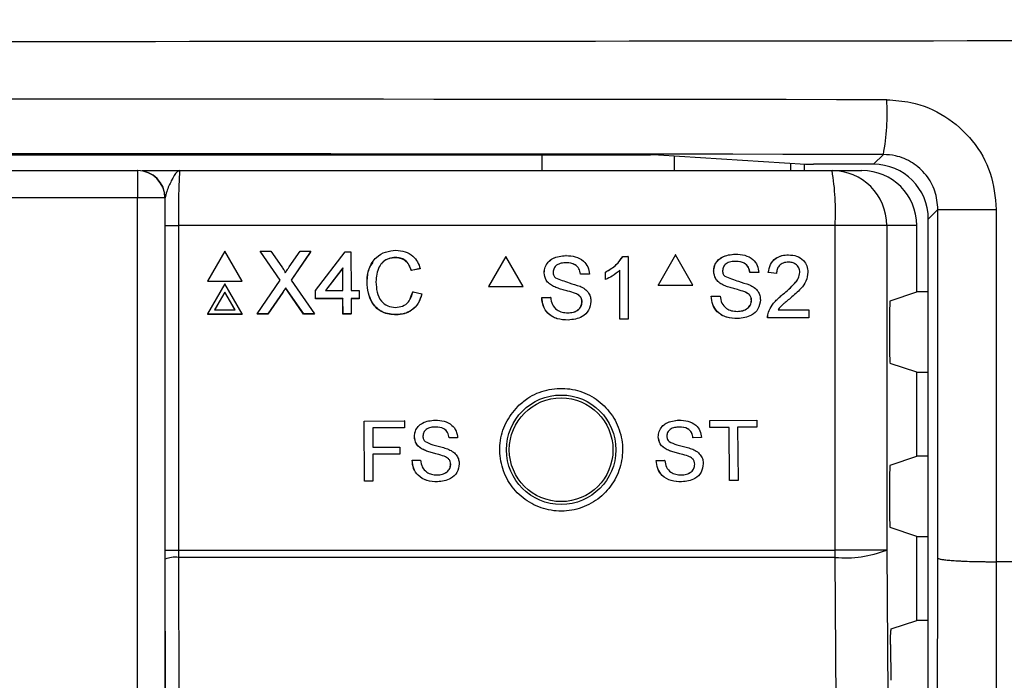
# Model space of a CAD drawing. Header units: millimetres. Extents: x 5 to 418, y 2 to 292.
# Tile 30 of 47: x 104 to 116, y 219 to 227. Entities that reach past the tile are written whole.
import ezdxf

# ---------------------------------------------------------------- set-up
doc = ezdxf.new("R2010")
doc.units = ezdxf.units.MM
doc.layers.add('SLD-0', color=7, linetype='Continuous')
doc.styles.add('SLDTEXTSTYLE0', font='TXT', dxfattribs={"width": 0.605})
doc.dimstyles.new('SLDDIMSTYLE0', dxfattribs={"dimtxt": 3.5, "dimasz": 3.302, "dimexe": 0, "dimexo": 0.0625, "dimgap": 0.875, "dimtad": 1, "dimlfac": 3, "dimrnd": 1e-09, "dimzin": 12, "dimdsep": 46, "dimtxsty": 'SLDTEXTSTYLE0', "dimsah": 1, "dimcen": 0.09, "dimadec": 0, "dimazin": 3, "dimtfac": 1, "dimtofl": 0, "dimtmove": 0, "dimatfit": 3, "dimfxl": 1, "dimfrac": 2, "dimtolj": 1, "dimtzin": 12, "dimarcsym": 0})

# ---------------------------------------------------------------- blocks, each defined once
blk = doc.blocks.new('_D')
at = {"layer": 'SLD-0'}
for p, q in [((58.038, 202.488), (58.038, 259.588)), ((132.371, 202.488), (132.371, 259.588)), ((58.038, 258.588), (132.371, 258.588))]:
    blk.add_line(p, q, dxfattribs=at)
for points in [[(58.038, 258.588), (61.34, 258.08), (61.34, 259.096)], [(132.371, 258.588), (129.069, 259.096), (129.069, 258.08)]]:
    blk.add_solid(points, dxfattribs=at)
at = {"layer": 'SLD-0', "insert": (91.194, 263.1), "char_height": 3.5, "attachment_point": 1, "style": 'SLDTEXTSTYLE0'}
blk.add_mtext('223', dxfattribs=at)

msp = doc.modelspace()

# ---------------------------------------------------------------- linework, layer by layer
at = {"color": 7, "linetype": 'Continuous', "lineweight": 25}
for p, q in [((78.4473, 225.5138), (111.962, 225.5138)), ((110.6394, 225.3215), (110.6394, 225.5138)), ((112.0583, 225.5126), (113.851, 225.3999)), ((112.2493, 225.5006), (112.2493, 225.3215)), ((114.6789, 225.3986), (114.7982, 225.518)), ((84.6989, 225.3215), (105.7104, 225.3215)), ((105.7104, 225.3215), (105.7104, 224.9881)), ((105.7104, 225.3215), (105.7138, 225.3215)), ((106.227, 225.3215), (114.1723, 225.3215)), ((113.6715, 225.3215), (113.6715, 225.4112)), ((113.8325, 225.4011), (113.8325, 225.3215)), ((114.6789, 225.3986), (113.9473, 225.3986)), ((114.1723, 225.3215), (114.537, 225.3215)), ((105.7104, 224.9881), (84.6989, 224.9881)), ((105.7104, 197.0987), (105.7104, 224.9881)), ((106.0437, 224.9881), (105.7104, 224.9881)), ((106.0437, 224.9881), (106.0437, 197.0987)), ((106.0471, 224.9881), (106.0437, 224.9881)), ((115.4633, 224.8499), (115.3454, 224.7321)), ((115.4633, 224.8499), (116.174, 224.8499)), ((115.4633, 220.6022), (115.4633, 224.8499)), ((116.174, 224.8499), (116.174, 220.5578)), ((115.3454, 155.4503), (115.3454, 224.7321)), ((106.0458, 220.6992), (106.0458, 224.6548)), ((106.0458, 224.6548), (106.207, 224.6548)), ((106.207, 224.6548), (106.207, 220.6992)), ((114.2104, 224.6548), (106.207, 224.6548)), ((114.2104, 220.6992), (114.2104, 224.6548)), ((114.8381, 224.6548), (114.2104, 224.6548)), ((114.8381, 224.6548), (114.8381, 220.6992)), ((115.2046, 224.6548), (114.8381, 224.6548)), ((115.2046, 223.8432), (115.2046, 224.6548)), ((106.7724, 224.3413), (106.5619, 223.9758)), ((106.985, 223.9758), (106.7724, 224.3413)), ((107.2043, 224.3413), (107.2031, 224.3387)), ((107.4492, 223.9882), (107.2043, 224.3413)), ((107.2043, 224.3413), (107.3344, 224.3413)), ((107.4477, 223.986), (107.2111, 224.3271)), ((107.3344, 224.3413), (107.4687, 224.1478)), ((107.5585, 224.1476), (107.6911, 224.3413)), ((107.8231, 224.3413), (107.5803, 223.987)), ((107.8112, 224.3231), (107.5806, 223.9866)), ((107.6911, 224.3413), (107.8231, 224.3413)), ((107.8231, 224.3413), (107.8219, 224.3387)), ((107.8789, 223.8612), (108.2409, 224.3315)), ((108.2409, 224.3315), (108.3096, 224.3315)), ((108.3096, 224.3315), (108.311, 223.8612)), ((108.854, 224.2629), (108.8528, 224.2602)), ((110.1991, 224.2772), (109.9876, 223.9105)), ((110.1991, 224.2772), (110.1975, 224.2772)), ((110.4105, 223.9105), (110.1991, 224.2772)), ((110.9313, 224.287), (110.9298, 224.287)), ((111.6234, 224.2772), (111.6218, 224.2772)), ((111.6234, 224.2772), (111.6866, 224.2772)), ((111.6866, 224.2772), (111.685, 224.2772)), ((111.6866, 224.2772), (111.6866, 223.5105)), ((112.264, 224.2949), (112.0526, 223.9282)), ((112.264, 224.2949), (112.2622, 224.2949)), ((112.4754, 223.9282), (112.264, 224.2949)), ((112.996, 224.3047), (112.9943, 224.3047)), ((113.6431, 224.2949), (113.6413, 224.2949)), ((108.212, 224.1364), (108.0001, 223.8612)), ((108.2107, 224.1338), (108.0009, 223.8612)), ((108.212, 224.1364), (108.2107, 224.1338)), ((108.2116, 223.8612), (108.2107, 224.1338)), ((108.2128, 223.8612), (108.212, 224.1364)), ((109.1537, 224.1263), (109.0457, 224.1032)), ((109.1549, 224.1289), (109.047, 224.1058)), ((109.1549, 224.1289), (109.1537, 224.1263)), ((109.047, 224.1058), (109.0457, 224.1032)), ((110.6655, 224.0771), (110.664, 224.0771)), ((111.1073, 224.061), (111.1058, 224.061)), ((111.2153, 224.061), (111.1073, 224.061)), ((111.4117, 224.0855), (111.4101, 224.0855)), ((111.4117, 223.9949), (111.4117, 224.0855)), ((111.5884, 223.5105), (111.5884, 224.108)), ((112.7303, 224.0948), (112.7286, 224.0948)), ((113.1719, 224.0786), (113.1702, 224.0786)), ((113.2799, 224.0786), (113.1719, 224.0786)), ((113.3977, 224.0786), (113.396, 224.0786)), ((113.4958, 224.0688), (113.3977, 224.0786)), ((113.4958, 224.0688), (113.4941, 224.0688)), ((113.7805, 224.0823), (113.7787, 224.0823)), ((106.5619, 223.9758), (106.5607, 223.9731)), ((106.5607, 223.9731), (106.9838, 223.9731)), ((106.5619, 223.9758), (106.985, 223.9758)), ((106.7736, 223.9425), (106.5631, 223.577)), ((106.9862, 223.577), (106.7736, 223.9425)), ((106.985, 223.9758), (106.9838, 223.9731)), ((107.1673, 223.577), (107.4492, 223.9882)), ((107.5155, 223.8926), (107.5143, 223.8899)), ((107.5803, 223.987), (107.8647, 223.577)), ((108.5072, 223.9648), (108.5059, 223.9622)), ((109.9876, 223.9105), (109.986, 223.9105)), ((109.9876, 223.9105), (110.4105, 223.9105)), ((110.7786, 223.9114), (110.777, 223.9114)), ((111.4117, 223.9949), (111.4101, 223.9949)), ((112.0526, 223.9282), (112.0508, 223.9282)), ((112.0526, 223.9282), (112.4754, 223.9282)), ((112.8433, 223.9291), (112.8416, 223.9291)), ((106.7739, 223.8429), (106.6495, 223.6269)), ((106.7726, 223.8402), (106.6498, 223.6269)), ((106.7739, 223.8429), (106.7726, 223.8402)), ((106.8967, 223.6269), (106.7726, 223.8402)), ((106.8995, 223.6269), (106.7739, 223.8429)), ((107.4783, 223.8374), (107.2979, 223.5744)), ((107.4796, 223.8401), (107.2991, 223.577)), ((107.4796, 223.8401), (107.4783, 223.8374)), ((107.5471, 223.8471), (107.5458, 223.8444)), ((107.7331, 223.5744), (107.5458, 223.8444)), ((107.7344, 223.577), (107.5471, 223.8471)), ((107.8789, 223.8612), (107.8776, 223.8585)), ((107.8779, 223.7605), (107.8776, 223.8585)), ((107.8791, 223.7632), (107.8779, 223.7605)), ((108.2119, 223.7605), (107.8779, 223.7605)), ((107.8791, 223.7632), (107.8789, 223.8612)), ((108.2131, 223.7632), (107.8791, 223.7632)), ((108.0001, 223.8612), (108.2128, 223.8612)), ((108.2131, 223.7632), (108.2119, 223.7605)), ((108.2124, 223.5744), (108.2119, 223.7605)), ((108.2137, 223.577), (108.2131, 223.7632)), ((108.311, 223.8612), (108.4093, 223.8612)), ((108.4095, 223.7632), (108.3113, 223.7632)), ((108.3113, 223.7632), (108.3119, 223.577)), ((108.4083, 223.7605), (108.3113, 223.7605)), ((108.4095, 223.7632), (108.4083, 223.7605)), ((108.4093, 223.8612), (108.4095, 223.7632)), ((109.034, 223.7742), (109.0661, 223.8441)), ((109.0674, 223.8468), (109.0661, 223.8441)), ((109.0674, 223.8468), (109.1755, 223.8217)), ((110.636, 223.7759), (110.6345, 223.7759)), ((110.636, 223.7759), (110.744, 223.7759)), ((110.744, 223.7759), (110.7425, 223.7759)), ((111.0453, 223.8264), (111.0438, 223.8264)), ((112.7008, 223.7936), (112.6991, 223.7936)), ((112.7008, 223.7936), (112.8088, 223.7936)), ((113.11, 223.8441), (113.1083, 223.8441)), ((113.5747, 223.8149), (113.5729, 223.8149)), ((114.8813, 223.7355), (115.2046, 223.8432)), ((115.3454, 223.8432), (115.2046, 223.8432)), ((111.1269, 223.7229), (111.1254, 223.7229)), ((113.1916, 223.7406), (113.1899, 223.7406)), ((106.5631, 223.577), (106.5619, 223.5744)), ((106.5619, 223.5744), (106.985, 223.5744)), ((106.5631, 223.577), (106.9862, 223.577)), ((106.6495, 223.6269), (106.8995, 223.6269)), ((106.9862, 223.577), (106.985, 223.5744)), ((107.1673, 223.577), (107.166, 223.5744)), ((107.2979, 223.5744), (107.166, 223.5744)), ((107.2991, 223.577), (107.1673, 223.577)), ((107.2991, 223.577), (107.2979, 223.5744)), ((107.7344, 223.577), (107.7331, 223.5744)), ((107.8634, 223.5744), (107.7331, 223.5744)), ((107.8647, 223.577), (107.7344, 223.577)), ((107.8647, 223.577), (107.8634, 223.5744)), ((108.2137, 223.577), (108.2124, 223.5744)), ((108.3106, 223.5744), (108.2124, 223.5744)), ((108.3119, 223.577), (108.2137, 223.577)), ((108.3119, 223.577), (108.3106, 223.5744)), ((108.8635, 223.5672), (108.8622, 223.5646)), ((113.3879, 223.5282), (113.3862, 223.5282)), ((113.8884, 223.5282), (113.3879, 223.5282)), ((113.3982, 223.5964), (113.3964, 223.5964)), ((113.5139, 223.6265), (113.8884, 223.6265)), ((113.8884, 223.6265), (113.8884, 223.5282)), ((114.8727, 223.5688), (114.8727, 223.1408)), ((110.9568, 223.5007), (110.9553, 223.5007)), ((111.5884, 223.5105), (111.5869, 223.5105)), ((111.6866, 223.5105), (111.5884, 223.5105)), ((113.0215, 223.5184), (113.0198, 223.5184)), ((115.2046, 222.8665), (114.8813, 222.9741)), ((115.2046, 221.8432), (115.2046, 222.8665)), ((115.2046, 222.8665), (115.3454, 222.8665)), ((108.4721, 222.2716), (108.9606, 222.2725)), ((108.4728, 222.2716), (108.4721, 222.2716)), ((108.4734, 221.5383), (108.4721, 222.2716)), ((108.4728, 222.2716), (108.9613, 222.2725)), ((108.4741, 221.5383), (108.4728, 222.2716)), ((108.9613, 222.2725), (108.9606, 222.2725)), ((108.9613, 222.2725), (108.9614, 222.1879)), ((109.3377, 222.2826), (109.337, 222.2826)), ((112.3079, 222.2823), (112.307, 222.2823)), ((112.6828, 222.2766), (112.6819, 222.2766)), ((112.6828, 222.2766), (113.2555, 222.2823)), ((112.6836, 222.192), (112.6828, 222.2766)), ((113.2555, 222.2823), (113.2546, 222.2823)), ((113.2555, 222.2823), (113.2563, 222.1977)), ((108.9614, 222.1879), (108.5763, 222.1872)), ((108.5763, 222.1872), (108.5767, 221.9522)), ((109.0837, 222.0813), (109.083, 222.0813)), ((112.6836, 222.192), (112.6828, 222.192)), ((112.9183, 222.1943), (112.6836, 222.192)), ((112.9247, 221.5456), (112.9183, 222.1943)), ((113.2563, 222.1977), (113.0216, 222.1954)), ((113.0216, 222.1954), (113.028, 221.5467)), ((109.5065, 222.0666), (109.5058, 222.0666)), ((109.6098, 222.0668), (109.5065, 222.0666)), ((112.0557, 222.079), (112.0548, 222.079)), ((112.4783, 222.0677), (112.4774, 222.0678)), ((112.5816, 222.0688), (112.4783, 222.0677)), ((108.5767, 221.9522), (108.9055, 221.9527)), ((108.5767, 221.9522), (108.7767, 221.9525)), ((108.9056, 221.8681), (108.5768, 221.8675)), ((108.5768, 221.8675), (108.5774, 221.5385)), ((108.9055, 221.9527), (108.9048, 221.9528)), ((108.9055, 221.9527), (108.9056, 221.8681)), ((109.1922, 221.923), (109.1915, 221.923)), ((109.4475, 221.8422), (109.4469, 221.8422)), ((112.1653, 221.9215), (112.1645, 221.9216)), ((112.4212, 221.8428), (112.4204, 221.8429)), ((114.8813, 221.7355), (115.2046, 221.8432)), ((115.3454, 221.8432), (115.2046, 221.8432)), ((109.056, 221.7932), (109.0554, 221.7932)), ((109.056, 221.7932), (109.1594, 221.7934)), ((109.1594, 221.7934), (109.1587, 221.7934)), ((109.5258, 221.7433), (109.5251, 221.7433)), ((112.0295, 221.7906), (112.0729, 221.7911)), ((112.0303, 221.7906), (112.0295, 221.7906)), ((112.0303, 221.7906), (112.1336, 221.7917)), ((112.1336, 221.7917), (112.1327, 221.7917)), ((112.5002, 221.7446), (112.4994, 221.7446)), ((108.4741, 221.5383), (108.4734, 221.5383)), ((108.5774, 221.5385), (108.4741, 221.5383)), ((112.9247, 221.5456), (112.9239, 221.5457)), ((113.028, 221.5467), (112.9247, 221.5456)), ((114.8727, 221.5688), (114.8727, 221.1408)), ((115.2046, 220.8665), (114.8813, 220.9741)), ((115.2046, 219.8432), (115.2046, 220.8665)), ((115.2046, 220.8665), (115.3454, 220.8665)), ((106.046, 220.5887), (106.0458, 220.6992)), ((106.0458, 220.6992), (106.207, 220.6992)), ((106.207, 220.6992), (106.2072, 220.6108)), ((106.207, 220.6992), (114.2104, 220.6992)), ((114.8381, 220.6992), (114.2104, 220.6992)), ((106.0524, 217.8575), (106.046, 220.5887)), ((106.2072, 220.6108), (106.2136, 217.8604)), ((114.21, 220.6108), (106.2072, 220.6108)), ((116.174, 220.5578), (116.1737, 220.5578)), ((121.5833, 220.5578), (116.174, 220.5578)), ((114.894, 219.7397), (115.2046, 219.8432)), ((115.3454, 219.8432), (115.2046, 219.8432)), ((114.8855, 219.551), (114.8886, 219.1134))]:
    msp.add_line(p, q, dxfattribs=at)
at = {"color": 7, "linetype": 'Continuous', "lineweight": 25, "flags": 128}
for points in [[(114.8381, 220.6992), (114.9212, 208.9012), (115.0043, 197.1115)], [(114.3769, 197.0231), (114.3676, 198.3445), (114.3302, 203.6302), (114.21, 220.6108)], [(115.408, 196.9439), (115.4357, 208.8173), (115.4633, 220.6022)], [(116.1737, 220.5578), (116.1706, 219.2363), (116.1583, 213.9502), (116.1187, 196.8912)]]:
    msp.add_lwpolyline(points, dxfattribs=at)
at = {"color": 7, "linetype": 'Continuous', "lineweight": 25}
for radius in [0.6667, 0.6316]:
    msp.add_circle((110.8713, 221.9215), radius, dxfattribs=at)
for centre, radius, start, end in [((112.0099, 226.0255), 2.8341, 349.685, 3.21776), ((105.7104, 224.9882), 0.3333, 359.99564, 89.99564), ((105.7137, 224.9882), 0.3333, 359.99564, 89.99564), ((111.2588, 224.8209), 2.9563, 356.77862, 9.748), ((114.1719, 224.6553), 0.6662, 359.96074, 89.96069), ((102.6101, 220.6991), 11.6003, 359.56407, 0.00076), ((114.3365, 221.9876), 1.3826, 264.75278, 291.27288), ((106.1703, 220.2811), 0.3317, 83.61302, 112.00331)]:
    msp.add_arc(centre, radius, start, end, dxfattribs=at)
for centre, major_axis, ratio, start_param, end_param in [((95.2046, 232.4029), (316.6667, 0), 0.0173999, 4.6289884, 4.7957896), ((95.2046, 220.6793), (316.6667, 0), 0.0174183, 1.5087515, 1.6328411), ((95.2046, 220.0128), (316, 0), 0.0174551, 1.5087515, 1.6328411), ((111.962, 225.5121), (0.1, 0), 0.0174551, 0.2709469, 1.5707963), ((113.9473, 225.4004), (0.1, 0), 0.0174551, 3.4125395, 4.712389), ((114.537, 224.6548), (-0.6676, 0), 0.9986295, 3.1415927, 4.712389), ((114.6787, 224.7319), (0.4715, 0.4715), 0.9996955, 5.4979394, 7.0684312), ((114.8814, 223.5688), (0, 0.1667), 0.0524078, 0.0174533, 1.5707963), ((114.8814, 223.1408), (0, 0.1667), 0.0524078, 1.5707963, 3.1241394), ((114.8814, 221.5688), (0, 0.1667), 0.0524078, 0.0174533, 1.5707963), ((114.8814, 221.1408), (0, 0.1667), 0.0524078, 1.5707963, 3.1241394)]:
    msp.add_ellipse(centre, major_axis=major_axis, ratio=ratio, start_param=start_param, end_param=end_param, dxfattribs=at)
for points, knots in [([(114.8395, 226.1845), (114.9379, 226.178), (115.1859, 226.1614), (115.5611, 226.0013), (115.8997, 225.6994), (116.1297, 225.2997), (116.1592, 224.9998), (116.174, 224.8499)], [0, 0, 0, 0, 0.1413373, 0.3564805, 0.5712488, 0.7856671, 1, 1, 1, 1]), ([(115.4633, 224.8499), (115.4559, 224.9249), (115.4412, 225.075), (115.3266, 225.2749), (115.1579, 225.426), (114.971, 225.5063), (114.8472, 225.5146), (114.7982, 225.518)], [0, 0, 0, 0, 0.2141877, 0.4286392, 0.6435228, 0.8587198, 1, 1, 1, 1]), ([(105.7652, 225.3215), (105.7666, 225.3215), (105.7878, 225.3215), (105.9509, 225.3215), (106.1213, 225.3215), (106.2264, 225.3215), (106.227, 225.3215)], [0, 0, 0, 0, 0.0281125, 0.4330127, 0.9963556, 1, 1, 1, 1]), ([(106.227, 225.3215), (106.2268, 225.3215), (106.2142, 225.3214), (106.1797, 225.3045), (106.1278, 225.2152), (106.0665, 225.0831), (106.0525, 225.0146), (106.0471, 224.9881)], [0, 0, 0, 0, 0.003577, 0.2011615, 0.5475944, 0.8255022, 1, 1, 1, 1]), ([(106.227, 225.3215), (106.2256, 225.3182), (106.2218, 225.31), (106.2162, 225.2299), (106.2111, 225.0791), (106.2076, 224.8795), (106.2072, 224.7297), (106.207, 224.6548)], [0, 0, 0, 0, 0.1421486, 0.3569338, 0.5714134, 0.7857204, 1, 1, 1, 1]), ([(106.0458, 224.6548), (106.046, 224.7488), (106.0462, 224.8636), (106.0469, 224.969), (106.0471, 224.9881)], [0, 0, 0, 0, 0.818315, 1, 1, 1, 1]), ([(108.5072, 223.9648), (108.5111, 224.02), (108.519, 224.1299), (108.604, 224.2651), (108.7291, 224.3391), (108.8157, 224.3471), (108.859, 224.3511)], [0, 0, 0, 0, 0.2804925, 0.5595697, 0.7796153, 1, 1, 1, 1]), ([(108.854, 224.2629), (108.827, 224.261), (108.7729, 224.2573), (108.7007, 224.2163), (108.6266, 224.1224), (108.6199, 224.03), (108.6152, 223.9653)], [0, 0, 0, 0, 0.18722344, 0.37390579, 0.56073633, 1, 1, 1, 1]), ([(108.8528, 224.2602), (108.826, 224.2582), (108.7725, 224.2541), (108.7108, 224.2233), (108.6883, 224.1923), (108.6816, 224.1829)], [0, 0, 0, 0, 0.4126209, 0.8240494, 1, 1, 1, 1]), ([(109.0457, 224.1032), (109.0372, 224.1269), (109.0202, 224.1744), (108.9725, 224.2288), (108.9123, 224.2567), (108.8727, 224.2591), (108.8528, 224.2602)], [0, 0, 0, 0, 0.2805533, 0.5597389, 0.7796538, 1, 1, 1, 1]), ([(109.047, 224.1058), (109.0384, 224.1296), (109.0214, 224.1771), (108.9737, 224.2314), (108.9136, 224.2594), (108.8739, 224.2617), (108.854, 224.2629)], [0, 0, 0, 0, 0.2805533, 0.5597389, 0.7796538, 1, 1, 1, 1]), ([(108.859, 224.3511), (108.8965, 224.3483), (108.9715, 224.3428), (109.0637, 224.2875), (109.1254, 224.2122), (109.1451, 224.1567), (109.1549, 224.1289)], [0, 0, 0, 0, 0.2800806, 0.5594487, 0.7795488, 1, 1, 1, 1]), ([(110.6639, 224.0771), (110.6665, 224.1007), (110.6716, 224.1479), (110.7098, 224.2099), (110.7927, 224.2739), (110.8733, 224.2816), (110.9298, 224.287)], [0, 0, 0, 0, 0.1870287, 0.3741238, 0.5611402, 1, 1, 1, 1]), ([(110.6655, 224.0771), (110.6681, 224.1007), (110.6732, 224.1479), (110.7114, 224.2099), (110.7943, 224.2739), (110.8749, 224.2816), (110.9313, 224.287)], [0, 0, 0, 0, 0.1870287, 0.3741238, 0.5611402, 1, 1, 1, 1]), ([(110.9313, 224.287), (110.9693, 224.2846), (111.045, 224.2799), (111.143, 224.2317), (111.203, 224.1502), (111.2112, 224.0907), (111.2153, 224.061)], [0, 0, 0, 0, 0.2807972, 0.5601508, 0.7798767, 1, 1, 1, 1]), ([(111.4101, 224.0855), (111.4579, 224.1126), (111.5431, 224.1608), (111.5978, 224.2417), (111.6218, 224.2772)], [0, 0, 0, 0, 0.5604274, 1, 1, 1, 1]), ([(111.4117, 224.0855), (111.4595, 224.1126), (111.5447, 224.1608), (111.5994, 224.2417), (111.6234, 224.2772)], [0, 0, 0, 0, 0.5604274, 1, 1, 1, 1]), ([(112.7285, 224.0948), (112.7311, 224.1184), (112.7362, 224.1656), (112.7744, 224.2276), (112.8573, 224.2915), (112.9378, 224.2993), (112.9943, 224.3047)], [0, 0, 0, 0, 0.1870287, 0.3741238, 0.5611402, 1, 1, 1, 1]), ([(112.7303, 224.0948), (112.7328, 224.1184), (112.738, 224.1656), (112.7761, 224.2276), (112.859, 224.2915), (112.9396, 224.2993), (112.996, 224.3047)], [0, 0, 0, 0, 0.1870287, 0.3741238, 0.5611402, 1, 1, 1, 1]), ([(112.996, 224.3047), (113.034, 224.3023), (113.1097, 224.2976), (113.2076, 224.2494), (113.2676, 224.1679), (113.2758, 224.1084), (113.2799, 224.0786)], [0, 0, 0, 0, 0.2807972, 0.5601508, 0.7798767, 1, 1, 1, 1]), ([(113.3959, 224.0786), (113.4016, 224.1127), (113.4129, 224.1805), (113.4786, 224.2557), (113.5608, 224.2905), (113.6144, 224.2934), (113.6413, 224.2949)], [0, 0, 0, 0, 0.2802352, 0.558893, 0.7791323, 1, 1, 1, 1]), ([(113.3977, 224.0786), (113.4034, 224.1127), (113.4147, 224.1805), (113.4804, 224.2557), (113.5626, 224.2905), (113.6162, 224.2934), (113.6431, 224.2949)], [0, 0, 0, 0, 0.2802352, 0.558893, 0.7791323, 1, 1, 1, 1]), ([(113.6431, 224.2949), (113.6765, 224.2926), (113.7431, 224.2879), (113.8229, 224.2348), (113.8715, 224.1619), (113.8763, 224.1095), (113.8786, 224.0832)], [0, 0, 0, 0, 0.2804823, 0.5596436, 0.7797486, 1, 1, 1, 1]), ([(107.4687, 224.1478), (107.4773, 224.1348), (107.4894, 224.1166), (107.5042, 224.0928), (107.5072, 224.0808), (107.5087, 224.0749)], [0, 0, 0, 0, 0.5612769, 0.7817626, 1, 1, 1, 1]), ([(107.5087, 224.0749), (107.5179, 224.0885), (107.5345, 224.1127), (107.5512, 224.137), (107.5585, 224.1476)], [0, 0, 0, 0, 0.5599999, 1, 1, 1, 1]), ([(108.5059, 223.9622), (108.5077, 224.0187), (108.5104, 224.1083), (108.5633, 224.1788), (108.5828, 224.2048)], [0, 0, 0, 0, 0.63157655, 1, 1, 1, 1]), ([(110.9356, 224.1986), (110.9148, 224.1978), (110.8732, 224.1963), (110.8179, 224.1749), (110.7802, 224.1334), (110.7757, 224.1005), (110.7735, 224.0842)], [0, 0, 0, 0, 0.2812903, 0.5608202, 0.7806803, 1, 1, 1, 1]), ([(111.1057, 224.061), (111.1016, 224.0839), (111.0934, 224.1295), (111.0317, 224.1922), (110.9711, 224.1962), (110.9341, 224.1986)], [0, 0, 0, 0, 0.2810967, 0.5602874, 1, 1, 1, 1]), ([(111.1073, 224.061), (111.1032, 224.0839), (111.095, 224.1295), (111.0332, 224.1922), (110.9727, 224.1962), (110.9356, 224.1986)], [0, 0, 0, 0, 0.2810967, 0.5602874, 1, 1, 1, 1]), ([(113.0003, 224.2162), (112.9795, 224.2155), (112.9379, 224.214), (112.8827, 224.1925), (112.845, 224.151), (112.8405, 224.1182), (112.8382, 224.1018)], [0, 0, 0, 0, 0.28129027, 0.56082021, 0.78068028, 1, 1, 1, 1]), ([(113.1702, 224.0786), (113.1661, 224.1016), (113.1578, 224.1472), (113.0961, 224.2099), (113.0356, 224.2138), (112.9986, 224.2162)], [0, 0, 0, 0, 0.2810967, 0.5602874, 1, 1, 1, 1]), ([(113.1719, 224.0786), (113.1678, 224.1016), (113.1596, 224.1472), (113.0979, 224.2099), (113.0374, 224.2138), (113.0003, 224.2162)], [0, 0, 0, 0, 0.2810967, 0.5602874, 1, 1, 1, 1]), ([(113.6409, 224.2064), (113.6197, 224.2048), (113.5775, 224.2017), (113.5267, 224.1672), (113.4995, 224.1187), (113.4971, 224.0854), (113.4958, 224.0688)], [0, 0, 0, 0, 0.2804101, 0.559489, 0.7793747, 1, 1, 1, 1]), ([(113.7805, 224.0823), (113.7779, 224.1019), (113.7727, 224.1412), (113.733, 224.1822), (113.687, 224.2037), (113.6563, 224.2055), (113.6409, 224.2064)], [0, 0, 0, 0, 0.2790799, 0.5586119, 0.7790431, 1, 1, 1, 1]), ([(110.7786, 223.9114), (110.7613, 223.9211), (110.727, 223.9407), (110.6777, 223.9945), (110.6701, 224.0458), (110.6655, 224.0771)], [0, 0, 0, 0, 0.2814452, 0.5622732, 1, 1, 1, 1]), ([(110.7735, 224.0842), (110.7748, 224.0699), (110.7772, 224.0443), (110.7937, 224.025), (110.8009, 224.0164)], [0, 0, 0, 0, 0.55961689, 1, 1, 1, 1]), ([(110.8009, 224.0164), (110.8563, 223.9953), (110.9556, 223.9576), (111.0572, 223.927), (111.1021, 223.9135)], [0, 0, 0, 0, 0.5583825, 1, 1, 1, 1]), ([(111.5884, 224.108), (111.5581, 224.0827), (111.5038, 224.0375), (111.4398, 224.0079), (111.4117, 223.9949)], [0, 0, 0, 0, 0.5596859, 1, 1, 1, 1]), ([(112.8433, 223.9291), (112.8261, 223.9388), (112.7917, 223.9583), (112.7425, 224.0122), (112.7349, 224.0635), (112.7303, 224.0948)], [0, 0, 0, 0, 0.2814452, 0.5622732, 1, 1, 1, 1]), ([(112.8382, 224.1018), (112.8396, 224.0875), (112.8419, 224.062), (112.8584, 224.0426), (112.8657, 224.0341)], [0, 0, 0, 0, 0.5596169, 1, 1, 1, 1]), ([(112.8657, 224.0341), (112.9211, 224.013), (113.0202, 223.9752), (113.1219, 223.9447), (113.1667, 223.9312)], [0, 0, 0, 0, 0.5583825, 1, 1, 1, 1]), ([(113.5729, 223.8149), (113.6218, 223.8569), (113.6899, 223.9152), (113.7652, 224.0064), (113.7742, 224.0571), (113.7787, 224.0823)], [0, 0, 0, 0, 0.5613127, 0.7813859, 1, 1, 1, 1]), ([(113.5747, 223.8149), (113.6236, 223.8569), (113.6917, 223.9152), (113.767, 224.0064), (113.776, 224.0571), (113.7805, 224.0823)], [0, 0, 0, 0, 0.5613127, 0.7813859, 1, 1, 1, 1]), ([(113.8786, 224.0832), (113.8735, 224.0466), (113.8631, 223.9732), (113.7808, 223.8671), (113.7097, 223.8061), (113.6662, 223.7687)], [0, 0, 0, 0, 0.2787415, 0.5588337, 1, 1, 1, 1]), ([(107.5143, 223.8899), (107.5075, 223.8801), (107.4954, 223.8627), (107.4836, 223.8451), (107.4783, 223.8374)], [0, 0, 0, 0, 0.56000161, 1, 1, 1, 1]), ([(107.5155, 223.8926), (107.5087, 223.8828), (107.4967, 223.8654), (107.4848, 223.8478), (107.4796, 223.8401)], [0, 0, 0, 0, 0.5600016, 1, 1, 1, 1]), ([(107.5458, 223.8444), (107.5399, 223.8529), (107.5293, 223.868), (107.5189, 223.8832), (107.5143, 223.8899)], [0, 0, 0, 0, 0.5599998, 1, 1, 1, 1]), ([(107.5471, 223.8471), (107.5412, 223.8556), (107.5306, 223.8707), (107.5201, 223.8859), (107.5155, 223.8926)], [0, 0, 0, 0, 0.5599998, 1, 1, 1, 1]), ([(108.8622, 223.5646), (108.8048, 223.5688), (108.6903, 223.5772), (108.569, 223.6933), (108.5157, 223.8294), (108.5092, 223.9179), (108.5059, 223.9622)], [0, 0, 0, 0, 0.27995506, 0.55808759, 0.77891157, 1, 1, 1, 1]), ([(108.8635, 223.5672), (108.8061, 223.5715), (108.6916, 223.5798), (108.5702, 223.6959), (108.517, 223.8321), (108.5104, 223.9206), (108.5072, 223.9648)], [0, 0, 0, 0, 0.2799551, 0.5580876, 0.7789116, 1, 1, 1, 1]), ([(108.6152, 223.9653), (108.6175, 223.9242), (108.622, 223.8424), (108.667, 223.7326), (108.756, 223.6667), (108.8207, 223.6592), (108.8531, 223.6554)], [0, 0, 0, 0, 0.281245, 0.5607156, 0.780138, 1, 1, 1, 1]), ([(111.0453, 223.8264), (111.0151, 223.8362), (110.9653, 223.8522), (110.8946, 223.87), (110.8353, 223.887), (110.7975, 223.9033), (110.7786, 223.9114)], [0, 0, 0, 0, 0.3399393, 0.5600249, 0.7800825, 1, 1, 1, 1]), ([(111.1021, 223.9135), (111.1224, 223.9032), (111.1629, 223.8827), (111.2068, 223.8356), (111.2313, 223.7817), (111.2337, 223.746), (111.2349, 223.7282)], [0, 0, 0, 0, 0.2803713, 0.5599089, 0.7798589, 1, 1, 1, 1]), ([(113.11, 223.8441), (113.0798, 223.8538), (113.0299, 223.8699), (112.9593, 223.8877), (112.9, 223.9047), (112.8622, 223.9209), (112.8433, 223.9291)], [0, 0, 0, 0, 0.33993933, 0.56002492, 0.78008245, 1, 1, 1, 1]), ([(113.1667, 223.9312), (113.187, 223.9209), (113.2275, 223.9004), (113.2714, 223.8533), (113.2959, 223.7994), (113.2983, 223.7637), (113.2995, 223.7458)], [0, 0, 0, 0, 0.2803713, 0.5599089, 0.7798589, 1, 1, 1, 1]), ([(108.8531, 223.6554), (108.8825, 223.6583), (108.9414, 223.664), (109.0308, 223.7288), (109.0535, 223.8021), (109.0674, 223.8468)], [0, 0, 0, 0, 0.2807112, 0.5609046, 1, 1, 1, 1]), ([(109.1743, 223.819), (109.1617, 223.7799), (109.1366, 223.7018), (109.0559, 223.6164), (108.959, 223.5709), (108.8945, 223.5667), (108.8622, 223.5646)], [0, 0, 0, 0, 0.2802563, 0.5595462, 0.7795894, 1, 1, 1, 1]), ([(109.1755, 223.8217), (109.1629, 223.7826), (109.1378, 223.7044), (109.0572, 223.6191), (108.9603, 223.5736), (108.8958, 223.5694), (108.8635, 223.5672)], [0, 0, 0, 0, 0.2802563, 0.5595462, 0.7795894, 1, 1, 1, 1]), ([(110.9553, 223.5007), (110.9106, 223.503), (110.8216, 223.5075), (110.7096, 223.5717), (110.6465, 223.6712), (110.6385, 223.741), (110.6345, 223.7759)], [0, 0, 0, 0, 0.2808135, 0.5595629, 0.7796198, 1, 1, 1, 1]), ([(110.9568, 223.5007), (110.9122, 223.503), (110.8232, 223.5075), (110.7112, 223.5717), (110.648, 223.6712), (110.64, 223.741), (110.636, 223.7759)], [0, 0, 0, 0, 0.2808135, 0.5595629, 0.7796198, 1, 1, 1, 1]), ([(110.744, 223.7759), (110.7484, 223.7467), (110.7571, 223.6884), (110.8138, 223.6247), (110.8833, 223.594), (110.9291, 223.5908), (110.9521, 223.5892)], [0, 0, 0, 0, 0.28063197, 0.55867442, 0.77919731, 1, 1, 1, 1]), ([(111.1254, 223.7229), (111.1241, 223.7362), (111.1217, 223.7626), (111.0936, 223.8029), (111.0627, 223.8175), (111.0438, 223.8264)], [0, 0, 0, 0, 0.2800885, 0.5599705, 1, 1, 1, 1]), ([(111.1269, 223.7229), (111.1257, 223.7362), (111.1232, 223.7626), (111.0952, 223.8029), (111.0642, 223.8175), (111.0453, 223.8264)], [0, 0, 0, 0, 0.2800885, 0.5599705, 1, 1, 1, 1]), ([(113.0197, 223.5184), (112.9751, 223.5207), (112.8861, 223.5252), (112.7741, 223.5893), (112.711, 223.6889), (112.703, 223.7587), (112.699, 223.7936)], [0, 0, 0, 0, 0.2808135, 0.5595629, 0.7796198, 1, 1, 1, 1]), ([(113.0215, 223.5184), (112.9769, 223.5207), (112.8879, 223.5252), (112.7759, 223.5893), (112.7128, 223.6889), (112.7048, 223.7587), (112.7008, 223.7936)], [0, 0, 0, 0, 0.28081353, 0.55956288, 0.77961982, 1, 1, 1, 1]), ([(112.8088, 223.7936), (112.8131, 223.7643), (112.8218, 223.7061), (112.8786, 223.6424), (112.948, 223.6116), (112.9938, 223.6084), (113.0167, 223.6068)], [0, 0, 0, 0, 0.280632, 0.5586744, 0.7791973, 1, 1, 1, 1]), ([(113.1898, 223.7406), (113.1886, 223.7538), (113.1861, 223.7803), (113.158, 223.8206), (113.1271, 223.8352), (113.1082, 223.8441)], [0, 0, 0, 0, 0.2800885, 0.55997049, 1, 1, 1, 1]), ([(113.1916, 223.7406), (113.1903, 223.7538), (113.1879, 223.7803), (113.1598, 223.8206), (113.1289, 223.8352), (113.11, 223.8441)], [0, 0, 0, 0, 0.2800885, 0.55997049, 1, 1, 1, 1]), ([(113.3982, 223.5964), (113.4111, 223.6261), (113.4325, 223.6752), (113.4807, 223.732), (113.5259, 223.7755), (113.5584, 223.8018), (113.5747, 223.8149)], [0, 0, 0, 0, 0.3394111, 0.559525, 0.7797523, 1, 1, 1, 1]), ([(113.6662, 223.7687), (113.648, 223.7536), (113.6179, 223.7288), (113.5764, 223.6938), (113.5418, 223.6632), (113.5232, 223.6387), (113.5139, 223.6265)], [0, 0, 0, 0, 0.3400378, 0.5600628, 0.7800895, 1, 1, 1, 1]), ([(110.9505, 223.5892), (110.9735, 223.5906), (111.0193, 223.5935), (111.0786, 223.6217), (111.1176, 223.6689), (111.1228, 223.7049), (111.1254, 223.7229)], [0, 0, 0, 0, 0.2809172, 0.5608127, 0.7805018, 1, 1, 1, 1]), ([(110.9521, 223.5892), (110.975, 223.5906), (111.0209, 223.5935), (111.0801, 223.6217), (111.1192, 223.6689), (111.1243, 223.7049), (111.1269, 223.7229)], [0, 0, 0, 0, 0.2809172, 0.5608127, 0.7805018, 1, 1, 1, 1]), ([(111.2349, 223.7282), (111.2288, 223.6908), (111.2165, 223.6161), (111.1127, 223.5186), (111.0159, 223.5075), (110.9568, 223.5007)], [0, 0, 0, 0, 0.2799417, 0.5600797, 1, 1, 1, 1]), ([(113.015, 223.6068), (113.0379, 223.6083), (113.0838, 223.6112), (113.143, 223.6394), (113.182, 223.6866), (113.1872, 223.7226), (113.1898, 223.7406)], [0, 0, 0, 0, 0.2809172, 0.5608127, 0.7805018, 1, 1, 1, 1]), ([(113.0167, 223.6068), (113.0397, 223.6083), (113.0855, 223.6112), (113.1448, 223.6394), (113.1838, 223.6866), (113.189, 223.7226), (113.1916, 223.7406)], [0, 0, 0, 0, 0.2809172, 0.5608127, 0.7805018, 1, 1, 1, 1]), ([(113.2995, 223.7458), (113.2934, 223.7085), (113.2811, 223.6338), (113.1773, 223.5363), (113.0806, 223.5252), (113.0215, 223.5184)], [0, 0, 0, 0, 0.2799417, 0.5600797, 1, 1, 1, 1]), ([(113.3861, 223.5282), (113.3864, 223.5412), (113.3869, 223.5644), (113.3935, 223.5866), (113.3964, 223.5964)], [0, 0, 0, 0, 0.55995634, 1, 1, 1, 1]), ([(113.3879, 223.5282), (113.3882, 223.5412), (113.3886, 223.5644), (113.3952, 223.5866), (113.3982, 223.5964)], [0, 0, 0, 0, 0.5599563, 1, 1, 1, 1]), ([(110.3428, 222.4498), (110.2893, 222.3845), (110.1822, 222.254), (110.1152, 222.0047), (110.1292, 221.7503), (110.2279, 221.5142), (110.3988, 221.3242), (110.6231, 221.2012), (110.8755, 221.1595), (111.1277, 221.2037), (111.3511, 221.329), (111.5204, 221.5212), (111.6163, 221.7585), (111.6283, 222.0139), (111.5552, 222.2589), (111.4052, 222.4658), (111.1951, 222.6115), (110.9483, 222.6798), (110.6936, 222.6617), (110.485, 222.5753), (110.3824, 222.4847), (110.3428, 222.4498)], [0, 0, 0, 0, 0.0536461, 0.1072936, 0.1609109, 0.214516, 0.2681428, 0.3218172, 0.3755471, 0.429317, 0.4830928, 0.5368351, 0.5905174, 0.6441409, 0.6977353, 0.7513446, 0.8050054, 0.8587291, 0.9124976, 0.966274, 1, 1, 1, 1]), ([(109.083, 222.0813), (109.0854, 222.1039), (109.0903, 222.1491), (109.1267, 222.2085), (109.2059, 222.2698), (109.283, 222.2773), (109.337, 222.2826)], [0, 0, 0, 0, 0.1870287, 0.3741238, 0.5611402, 1, 1, 1, 1]), ([(109.0837, 222.0813), (109.0861, 222.1039), (109.091, 222.1491), (109.1274, 222.2085), (109.2066, 222.2697), (109.2837, 222.2773), (109.3377, 222.2826)], [0, 0, 0, 0, 0.1870287, 0.3741238, 0.5611402, 1, 1, 1, 1]), ([(109.3377, 222.2826), (109.374, 222.2804), (109.4465, 222.2759), (109.5403, 222.23), (109.5978, 222.1522), (109.6058, 222.0953), (109.6098, 222.0668)], [0, 0, 0, 0, 0.2807972, 0.5601508, 0.7798767, 1, 1, 1, 1]), ([(112.0548, 222.079), (112.057, 222.1016), (112.0615, 222.1468), (112.0974, 222.2065), (112.1761, 222.2684), (112.2531, 222.2766), (112.307, 222.2823)], [0, 0, 0, 0, 0.1870287, 0.3741238, 0.5611402, 1, 1, 1, 1]), ([(112.0557, 222.079), (112.0579, 222.1016), (112.0624, 222.1468), (112.0983, 222.2065), (112.177, 222.2684), (112.2539, 222.2766), (112.3079, 222.2823)], [0, 0, 0, 0, 0.1870287, 0.3741238, 0.5611402, 1, 1, 1, 1]), ([(112.3079, 222.2823), (112.3442, 222.2804), (112.4167, 222.2765), (112.5108, 222.2314), (112.5689, 222.154), (112.5773, 222.0972), (112.5816, 222.0688)], [0, 0, 0, 0, 0.2807972, 0.5601508, 0.7798767, 1, 1, 1, 1]), ([(109.1915, 221.923), (109.175, 221.9323), (109.1421, 221.9509), (109.0949, 222.0024), (109.0875, 222.0514), (109.083, 222.0813)], [0, 0, 0, 0, 0.2814452, 0.5622732, 1, 1, 1, 1]), ([(109.1922, 221.923), (109.1757, 221.9323), (109.1428, 221.9509), (109.0956, 222.0023), (109.0882, 222.0514), (109.0837, 222.0813)], [0, 0, 0, 0, 0.2814452, 0.5622732, 1, 1, 1, 1]), ([(109.342, 222.198), (109.322, 222.1972), (109.2823, 222.1957), (109.2294, 222.1751), (109.1934, 222.1353), (109.1892, 222.1039), (109.187, 222.0882)], [0, 0, 0, 0, 0.28129027, 0.56082021, 0.78068028, 1, 1, 1, 1]), ([(109.187, 222.0882), (109.1883, 222.0746), (109.1906, 222.0502), (109.2065, 222.0317), (109.2134, 222.0235)], [0, 0, 0, 0, 0.5596169, 1, 1, 1, 1]), ([(109.5058, 222.0666), (109.5018, 222.0886), (109.4939, 222.1322), (109.4347, 222.1921), (109.3767, 222.1957), (109.3413, 222.198)], [0, 0, 0, 0, 0.28109672, 0.56028736, 1, 1, 1, 1]), ([(109.5065, 222.0666), (109.5025, 222.0885), (109.4945, 222.1322), (109.4354, 222.1921), (109.3774, 222.1957), (109.342, 222.198)], [0, 0, 0, 0, 0.2810967, 0.5602874, 1, 1, 1, 1]), ([(112.3128, 222.1977), (112.2929, 222.1968), (112.2532, 222.195), (112.2005, 222.1739), (112.1648, 222.1339), (112.1609, 222.1025), (112.1589, 222.0868)], [0, 0, 0, 0, 0.2812903, 0.5608202, 0.7806803, 1, 1, 1, 1]), ([(112.1589, 222.0868), (112.1603, 222.0731), (112.1628, 222.0487), (112.1787, 222.0303), (112.1858, 222.0222)], [0, 0, 0, 0, 0.5596169, 1, 1, 1, 1]), ([(112.4774, 222.0678), (112.4733, 222.0896), (112.465, 222.1332), (112.4053, 222.1926), (112.3474, 222.1958), (112.312, 222.1977)], [0, 0, 0, 0, 0.2810967, 0.5602874, 1, 1, 1, 1]), ([(112.4783, 222.0677), (112.4741, 222.0896), (112.4659, 222.1332), (112.4062, 222.1926), (112.3483, 222.1958), (112.3128, 222.1977)], [0, 0, 0, 0, 0.2810967, 0.5602874, 1, 1, 1, 1]), ([(109.2134, 222.0235), (109.2444, 222.0081), (109.2956, 221.9826), (109.3734, 221.9659), (109.4386, 221.949), (109.4807, 221.9334), (109.5017, 221.9256)], [0, 0, 0, 0, 0.3384083, 0.5589741, 0.7795351, 1, 1, 1, 1]), ([(112.1645, 221.9216), (112.1479, 221.9307), (112.1149, 221.9491), (112.0673, 222.0001), (112.0595, 222.0491), (112.0548, 222.079)], [0, 0, 0, 0, 0.2814452, 0.5622732, 1, 1, 1, 1]), ([(112.1653, 221.9215), (112.1488, 221.9307), (112.1158, 221.9491), (112.0681, 222.0001), (112.0604, 222.0491), (112.0557, 222.079)], [0, 0, 0, 0, 0.2814452, 0.5622732, 1, 1, 1, 1]), ([(112.1858, 222.0222), (112.2169, 222.0071), (112.2682, 221.982), (112.3461, 221.9659), (112.4114, 221.9495), (112.4536, 221.9343), (112.4747, 221.9267)], [0, 0, 0, 0, 0.33840831, 0.55897415, 0.77953514, 1, 1, 1, 1]), ([(109.4469, 221.8422), (109.4179, 221.8515), (109.3702, 221.8667), (109.3026, 221.8836), (109.2458, 221.8998), (109.2096, 221.9153), (109.1915, 221.923)], [0, 0, 0, 0, 0.3399393, 0.5600249, 0.7800825, 1, 1, 1, 1]), ([(109.4475, 221.8422), (109.4186, 221.8515), (109.3709, 221.8667), (109.3033, 221.8836), (109.2465, 221.8998), (109.2103, 221.9153), (109.1922, 221.923)], [0, 0, 0, 0, 0.3399393, 0.5600249, 0.7800825, 1, 1, 1, 1]), ([(109.5251, 221.7433), (109.5239, 221.756), (109.5215, 221.7813), (109.4946, 221.8198), (109.465, 221.8337), (109.4469, 221.8422)], [0, 0, 0, 0, 0.2800885, 0.55997049, 1, 1, 1, 1]), ([(109.5258, 221.7433), (109.5246, 221.756), (109.5222, 221.7813), (109.4953, 221.8198), (109.4657, 221.8337), (109.4475, 221.8422)], [0, 0, 0, 0, 0.2800885, 0.5599705, 1, 1, 1, 1]), ([(109.5017, 221.9256), (109.5211, 221.9158), (109.5599, 221.8962), (109.602, 221.8512), (109.6255, 221.7997), (109.6279, 221.7656), (109.6291, 221.7485)], [0, 0, 0, 0, 0.2803713, 0.5599089, 0.7798589, 1, 1, 1, 1]), ([(112.4204, 221.8429), (112.3913, 221.8519), (112.3436, 221.8667), (112.2758, 221.8831), (112.2189, 221.8988), (112.1826, 221.914), (112.1645, 221.9216)], [0, 0, 0, 0, 0.3399393, 0.5600249, 0.7800825, 1, 1, 1, 1]), ([(112.4212, 221.8428), (112.3922, 221.8519), (112.3444, 221.8667), (112.2767, 221.8831), (112.2198, 221.8988), (112.1835, 221.914), (112.1653, 221.9215)], [0, 0, 0, 0, 0.3399393, 0.5600249, 0.7800825, 1, 1, 1, 1]), ([(112.4994, 221.7446), (112.4981, 221.7573), (112.4954, 221.7825), (112.4682, 221.8208), (112.4385, 221.8345), (112.4204, 221.8429)], [0, 0, 0, 0, 0.2800885, 0.5599705, 1, 1, 1, 1]), ([(112.5002, 221.7446), (112.4989, 221.7572), (112.4963, 221.7825), (112.4691, 221.8208), (112.4394, 221.8345), (112.4212, 221.8428)], [0, 0, 0, 0, 0.2800885, 0.5599705, 1, 1, 1, 1]), ([(112.4747, 221.9267), (112.4942, 221.917), (112.5331, 221.8978), (112.5755, 221.8531), (112.5995, 221.8018), (112.6021, 221.7677), (112.6035, 221.7506)], [0, 0, 0, 0, 0.2803713, 0.5599089, 0.7798589, 1, 1, 1, 1]), ([(109.3627, 221.5305), (109.32, 221.5326), (109.2348, 221.5368), (109.1276, 221.598), (109.067, 221.693), (109.0592, 221.7598), (109.0553, 221.7932)], [0, 0, 0, 0, 0.2808135, 0.5595629, 0.7796198, 1, 1, 1, 1]), ([(109.3634, 221.5305), (109.3207, 221.5326), (109.2355, 221.5368), (109.1283, 221.5979), (109.0677, 221.693), (109.0599, 221.7598), (109.056, 221.7932)], [0, 0, 0, 0, 0.2808135, 0.5595629, 0.7796198, 1, 1, 1, 1]), ([(109.1594, 221.7934), (109.1636, 221.7654), (109.172, 221.7097), (109.2264, 221.6488), (109.2929, 221.6196), (109.3368, 221.6166), (109.3587, 221.6151)], [0, 0, 0, 0, 0.280632, 0.5586744, 0.7791973, 1, 1, 1, 1]), ([(109.358, 221.6151), (109.38, 221.6165), (109.4238, 221.6194), (109.4805, 221.6464), (109.5177, 221.6917), (109.5227, 221.7261), (109.5251, 221.7433)], [0, 0, 0, 0, 0.2809172, 0.5608127, 0.7805018, 1, 1, 1, 1]), ([(109.3587, 221.6151), (109.3807, 221.6165), (109.4245, 221.6194), (109.4812, 221.6464), (109.5184, 221.6916), (109.5234, 221.7261), (109.5258, 221.7433)], [0, 0, 0, 0, 0.2809172, 0.5608127, 0.7805018, 1, 1, 1, 1]), ([(109.6291, 221.7485), (109.6233, 221.7128), (109.6117, 221.6413), (109.5125, 221.5479), (109.42, 221.5371), (109.3634, 221.5305)], [0, 0, 0, 0, 0.2799417, 0.5600797, 1, 1, 1, 1]), ([(112.3388, 221.5305), (112.2961, 221.5322), (112.2109, 221.5357), (112.1032, 221.596), (112.0419, 221.6906), (112.0336, 221.7573), (112.0295, 221.7906)], [0, 0, 0, 0, 0.2808135, 0.5595629, 0.7796198, 1, 1, 1, 1]), ([(112.3397, 221.5304), (112.2969, 221.5322), (112.2118, 221.5357), (112.1041, 221.596), (112.0428, 221.6906), (112.0345, 221.7573), (112.0303, 221.7906)], [0, 0, 0, 0, 0.2808135, 0.5595629, 0.7796198, 1, 1, 1, 1]), ([(112.1336, 221.7917), (112.1381, 221.7637), (112.1469, 221.7081), (112.2018, 221.6477), (112.2685, 221.6189), (112.3123, 221.6163), (112.3343, 221.615)], [0, 0, 0, 0, 0.28063197, 0.55867442, 0.77919731, 1, 1, 1, 1]), ([(112.3334, 221.615), (112.3554, 221.6166), (112.3992, 221.6198), (112.4555, 221.6473), (112.4924, 221.6929), (112.4971, 221.7274), (112.4994, 221.7446)], [0, 0, 0, 0, 0.2809172, 0.5608127, 0.7805018, 1, 1, 1, 1]), ([(112.3343, 221.615), (112.3562, 221.6166), (112.4001, 221.6198), (112.4564, 221.6473), (112.4933, 221.6929), (112.4979, 221.7274), (112.5002, 221.7446)], [0, 0, 0, 0, 0.2809172, 0.5608127, 0.7805018, 1, 1, 1, 1]), ([(112.6035, 221.7506), (112.598, 221.7149), (112.5869, 221.6433), (112.4886, 221.5491), (112.3961, 221.5375), (112.3397, 221.5304)], [0, 0, 0, 0, 0.2799417, 0.5600797, 1, 1, 1, 1]), ([(115.4633, 220.6022), (115.4633, 220.602), (115.464, 220.6), (115.4698, 220.5959), (115.4867, 220.591), (115.5082, 220.5868), (115.5307, 220.5833), (115.5577, 220.58), (115.5888, 220.5768), (115.6235, 220.5738), (115.6615, 220.5711), (115.7034, 220.5685), (115.7483, 220.5662), (115.8114, 220.5634), (115.8794, 220.5612), (115.9506, 220.5596), (116.0051, 220.5587), (116.0603, 220.5581), (116.1167, 220.5577), (116.1547, 220.5578), (116.1737, 220.5578)], [0, 0, 0, 0, 0.0075752, 0.0871886, 0.1681545, 0.219333, 0.270865, 0.3235126, 0.376546, 0.4276201, 0.4790469, 0.5315868, 0.5845119, 0.6355395, 0.7393242, 0.7922057, 0.8432329, 0.8946145, 0.947114, 1, 1, 1, 1]), ([(114.8855, 219.551), (114.8854, 219.5697), (114.8854, 219.6071), (114.8865, 219.6602), (114.8884, 219.703), (114.891, 219.733), (114.893, 219.7375), (114.894, 219.7397)], [0, 0, 0, 0, 0.1983867, 0.3967622, 0.5955073, 0.7953187, 1, 1, 1, 1])]:
    msp.add_open_spline(points, degree=3, knots=knots, dxfattribs=at)

# ---------------------------------------------------------------- dimensions: what is measured, and where the dimension line sits
at = {"layer": 'SLD-0'}
dim = msp.add_linear_dim(base=(132.3713, 258.5881), p1=(58.038, 202.4881), p2=(132.3713, 202.4881), dimstyle='SLDDIMSTYLE0', dxfattribs=at)
dim.commit()
dim.dimension.update_dxf_attribs({"geometry": '_D', "text_midpoint": (95.2046, 258.5881), "dimtype": 160})

doc.saveas('drawing.dxf')
